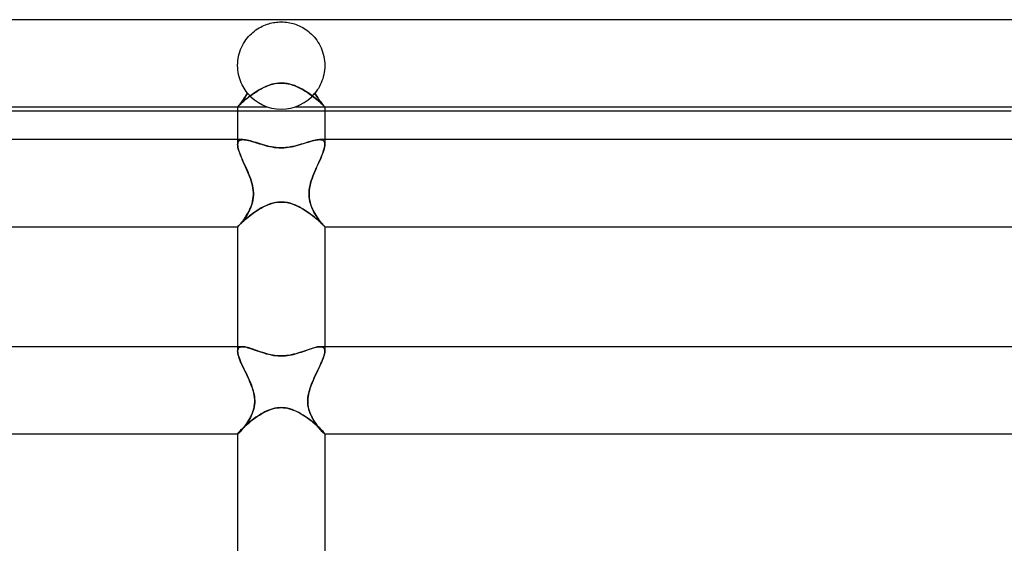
# Model space of a CAD drawing. Header units: millimetres. Extents: x -258 to 258, y -2 to 190.
# Tile 29 of 39: x -12 to 33, y 166 to 190. Entities that reach past the tile are written whole.
import ezdxf

# ---------------------------------------------------------------- set-up
doc = ezdxf.new("R2010")
doc.units = ezdxf.units.MM
doc.layers.add('HIDDEN', color=7, linetype='Continuous')
doc.layers.add('THICK', color=7, linetype='Continuous')

msp = doc.modelspace()

# ---------------------------------------------------------------- linework, layer by layer
at = {"layer": 'HIDDEN'}
for p, q in [((-0.793, 189.736), (-0.719, 189.766)), ((-0.719, 189.766), (-0.646, 189.793)), ((-0.646, 189.793), (-0.573, 189.816)), ((-0.573, 189.816), (-0.501, 189.836)), ((-0.501, 189.836), (-0.43, 189.853)), ((-0.43, 189.853), (-0.359, 189.867)), ((-0.359, 189.867), (-0.29, 189.879)), ((-0.29, 189.879), (-0.22, 189.888)), ((-0.22, 189.888), (-0.148, 189.894)), ((-0.148, 189.894), (-0.074, 189.899)), ((-0.074, 189.899), (0, 189.9)), ((0, 189.9), (0.083, 189.898)), ((0.083, 189.898), (0.165, 189.893)), ((0.165, 189.893), (0.244, 189.885)), ((0.244, 189.885), (0.322, 189.874)), ((0.322, 189.874), (0.399, 189.86)), ((0.399, 189.86), (0.474, 189.843)), ((0.474, 189.843), (0.545, 189.824)), ((0.545, 189.824), (0.614, 189.803)), ((0.614, 189.803), (0.682, 189.78)), ((0.682, 189.78), (0.751, 189.754)), ((0.751, 189.754), (0.821, 189.724)), ((-1.434, 189.294), (-1.368, 189.359)), ((-1.368, 189.359), (-1.3, 189.42)), ((-1.3, 189.42), (-1.23, 189.477)), ((-1.23, 189.477), (-1.159, 189.53)), ((-1.159, 189.53), (-1.087, 189.579)), ((-1.087, 189.579), (-1.014, 189.624)), ((-1.014, 189.624), (-0.941, 189.665)), ((-0.941, 189.665), (-0.867, 189.702)), ((-0.867, 189.702), (-0.793, 189.736)), ((0.821, 189.724), (0.891, 189.69)), ((0.891, 189.69), (0.963, 189.653)), ((0.963, 189.653), (1.035, 189.612)), ((1.035, 189.612), (1.106, 189.566)), ((1.106, 189.566), (1.178, 189.516)), ((1.178, 189.516), (1.249, 189.462)), ((1.249, 189.462), (1.318, 189.404)), ((1.318, 189.404), (1.386, 189.342)), ((1.386, 189.342), (1.451, 189.276)), ((-1.776, 188.819), (-1.727, 188.908)), ((-1.727, 188.908), (-1.675, 188.993)), ((-1.675, 188.993), (-1.619, 189.074)), ((-1.619, 189.074), (-1.56, 189.152)), ((-1.56, 189.152), (-1.498, 189.225)), ((-1.498, 189.225), (-1.434, 189.294)), ((1.451, 189.276), (1.514, 189.207)), ((1.514, 189.207), (1.574, 189.134)), ((1.574, 189.134), (1.632, 189.057)), ((1.632, 189.057), (1.686, 188.976)), ((1.686, 188.976), (1.737, 188.892)), ((1.737, 188.892), (1.784, 188.804)), ((-1.954, 188.324), (-1.929, 188.429)), ((-1.929, 188.429), (-1.898, 188.531)), ((-1.898, 188.531), (-1.862, 188.63)), ((-1.862, 188.63), (-1.821, 188.726)), ((-1.821, 188.726), (-1.776, 188.819)), ((1.784, 188.804), (1.827, 188.713)), ((1.827, 188.713), (1.867, 188.618)), ((1.867, 188.618), (1.901, 188.521)), ((1.901, 188.521), (1.931, 188.421)), ((1.931, 188.421), (1.956, 188.317)), ((-2, 187.933), (-1.999, 187.95)), ((-1.999, 187.967), (-1.998, 187.983)), ((-1.999, 187.95), (-1.999, 187.967)), ((-1.998, 187.983), (-1.997, 188)), ((-1.997, 188), (-1.989, 188.11)), ((-1.989, 188.11), (-1.975, 188.218)), ((-1.975, 188.218), (-1.954, 188.324)), ((1.956, 188.317), (1.975, 188.212)), ((1.975, 188.212), (1.989, 188.107)), ((1.989, 188.107), (1.997, 188)), ((1.997, 188), (1.998, 187.983)), ((1.998, 187.983), (1.999, 187.967)), ((1.999, 187.967), (1.999, 187.95)), ((1.999, 187.95), (2, 187.933)), ((-2, 187.917), (-2, 187.933)), ((-2, 187.9), (-2, 187.917)), ((-1.997, 187.795), (-2, 187.9)), ((-1.989, 187.69), (-1.997, 187.795)), ((-1.975, 187.586), (-1.989, 187.69)), ((-1.956, 187.484), (-1.975, 187.586)), ((1.975, 187.585), (1.956, 187.483)), ((1.989, 187.689), (1.975, 187.585)), ((1.997, 187.794), (1.989, 187.689)), ((2, 187.9), (1.997, 187.794)), ((2, 187.933), (2, 187.917)), ((2, 187.917), (2, 187.9)), ((-1.932, 187.385), (-1.956, 187.484)), ((-1.904, 187.288), (-1.932, 187.385)), ((-1.871, 187.195), (-1.904, 187.288)), ((-1.835, 187.104), (-1.871, 187.195)), ((-1.795, 187.017), (-1.835, 187.104)), ((-0.507, 187.012), (-0.398, 187.044)), ((-0.398, 187.044), (-0.277, 187.071)), ((-0.277, 187.071), (-0.144, 187.089)), ((-0.144, 187.089), (0, 187.096)), ((0, 187.096), (0.109, 187.092)), ((0.109, 187.092), (0.217, 187.081)), ((0.217, 187.081), (0.324, 187.062)), ((0.324, 187.062), (0.429, 187.036)), ((1.834, 187.103), (1.794, 187.016)), ((1.871, 187.194), (1.834, 187.103)), ((1.904, 187.288), (1.871, 187.194)), ((1.932, 187.384), (1.904, 187.288)), ((1.956, 187.483), (1.932, 187.384)), ((-1.751, 186.933), (-1.795, 187.017)), ((-1.704, 186.853), (-1.751, 186.933)), ((-1.654, 186.776), (-1.704, 186.853)), ((-1.603, 186.703), (-1.654, 186.776)), ((-1.548, 186.634), (-1.603, 186.703)), ((-1.592, 186.555), (-1.548, 186.634)), ((-1.548, 186.634), (-1.59, 186.56)), ((-1.354, 186.555), (-1.279, 186.608)), ((-1.279, 186.608), (-1.201, 186.661)), ((-1.201, 186.661), (-1.122, 186.713)), ((-1.122, 186.713), (-1.039, 186.763)), ((-1.039, 186.763), (-0.955, 186.812)), ((-0.955, 186.812), (-0.87, 186.858)), ((-0.87, 186.858), (-0.782, 186.902)), ((-0.782, 186.902), (-0.693, 186.942)), ((-0.693, 186.942), (-0.603, 186.978)), ((-0.603, 186.978), (-0.507, 187.012)), ((0.429, 187.036), (0.532, 187.004)), ((0.532, 187.004), (0.633, 186.967)), ((0.633, 186.967), (0.732, 186.925)), ((0.732, 186.925), (0.828, 186.879)), ((0.828, 186.879), (0.922, 186.83)), ((0.922, 186.83), (1.012, 186.779)), ((1.012, 186.779), (1.1, 186.727)), ((1.1, 186.727), (1.185, 186.672)), ((1.185, 186.672), (1.267, 186.617)), ((1.267, 186.617), (1.346, 186.561)), ((1.602, 186.703), (1.548, 186.634)), ((1.592, 186.555), (1.548, 186.634)), ((1.548, 186.634), (1.59, 186.56)), ((1.654, 186.776), (1.602, 186.703)), ((1.703, 186.852), (1.654, 186.776)), ((1.75, 186.932), (1.703, 186.852)), ((1.794, 187.016), (1.75, 186.932)), ((-1.868, 186.152), (-1.9, 186.113)), ((-1.886, 186.13), (-1.85, 186.175)), ((-1.834, 186.196), (-1.868, 186.152)), ((-1.867, 186.132), (-1.827, 186.169)), ((-1.85, 186.175), (-1.811, 186.226)), ((-1.796, 186.246), (-1.834, 186.196)), ((-1.827, 186.169), (-1.783, 186.21)), ((-1.811, 186.226), (-1.77, 186.282)), ((-1.757, 186.3), (-1.796, 186.246)), ((-1.783, 186.21), (-1.733, 186.253)), ((-1.77, 186.282), (-1.727, 186.343)), ((-1.716, 186.358), (-1.757, 186.3)), ((-1.733, 186.253), (-1.679, 186.3)), ((-1.727, 186.343), (-1.682, 186.41)), ((-1.674, 186.421), (-1.716, 186.358)), ((-1.682, 186.41), (-1.637, 186.48)), ((-1.679, 186.3), (-1.622, 186.348)), ((-1.632, 186.488), (-1.674, 186.421)), ((-1.637, 186.48), (-1.592, 186.555)), ((-1.59, 186.56), (-1.632, 186.488)), ((-1.622, 186.348), (-1.56, 186.398)), ((-1.56, 186.398), (-1.495, 186.45)), ((-1.495, 186.45), (-1.426, 186.502)), ((-1.426, 186.502), (-1.354, 186.555)), ((1.346, 186.561), (1.423, 186.504)), ((1.423, 186.504), (1.496, 186.448)), ((1.496, 186.448), (1.566, 186.393)), ((1.566, 186.393), (1.632, 186.34)), ((1.59, 186.56), (1.632, 186.488)), ((1.637, 186.48), (1.592, 186.555)), ((1.632, 186.488), (1.674, 186.421)), ((1.632, 186.34), (1.693, 186.288)), ((1.682, 186.41), (1.637, 186.48)), ((1.674, 186.421), (1.716, 186.358)), ((1.727, 186.343), (1.682, 186.41)), ((1.693, 186.288), (1.749, 186.239)), ((1.716, 186.358), (1.757, 186.3)), ((1.77, 186.282), (1.727, 186.343)), ((1.749, 186.239), (1.801, 186.194)), ((1.757, 186.3), (1.796, 186.246)), ((1.811, 186.226), (1.77, 186.282)), ((1.796, 186.246), (1.834, 186.196)), ((1.801, 186.194), (1.847, 186.152)), ((1.85, 186.175), (1.811, 186.226)), ((1.834, 186.196), (1.868, 186.152)), ((1.847, 186.152), (1.887, 186.114)), ((1.886, 186.13), (1.85, 186.175)), ((1.868, 186.152), (1.9, 186.113)), ((-2, 186), (-1.995, 186.004)), ((-1.996, 186.004), (-2, 186)), ((-2, 186), (-1.997, 186.003)), ((-2, 186), (-2, 186)), ((-2, 186), (-2, 186)), ((-2, 186), (-2, 186)), ((-2, 186), (-2, 186)), ((-2, 186), (-2, 186)), ((-2, 186), (-2, 186)), ((-2, 186), (-2, 186)), ((-2, 186), (-2, 186)), ((-2, 186), (-2, 186)), ((-2, 186), (-2, 186)), ((-2, 186), (-2, 186)), ((-2, 186), (-2, 186)), ((-2, 186), (-0.625, 186)), ((0, 185.8), (-2, 185.8)), ((-1.997, 186.003), (-1.989, 186.012)), ((-1.987, 186.013), (-1.996, 186.004)), ((-1.995, 186.004), (-1.985, 186.015)), ((-1.989, 186.012), (-1.976, 186.026)), ((-1.972, 186.029), (-1.987, 186.013)), ((-1.985, 186.015), (-1.968, 186.034)), ((-1.976, 186.026), (-1.957, 186.046)), ((-1.952, 186.051), (-1.972, 186.029)), ((-1.968, 186.034), (-1.945, 186.059)), ((-1.957, 186.046), (-1.932, 186.07)), ((-1.928, 186.079), (-1.952, 186.051)), ((-1.945, 186.059), (-1.918, 186.092)), ((-1.932, 186.07), (-1.902, 186.099)), ((-1.9, 186.113), (-1.928, 186.079)), ((-1.918, 186.092), (-1.886, 186.13)), ((-1.902, 186.099), (-1.867, 186.132)), ((2, 185.8), (0, 185.8)), ((0.625, 186), (2, 186)), ((1.918, 186.092), (1.886, 186.13)), ((1.887, 186.114), (1.922, 186.081)), ((1.9, 186.113), (1.928, 186.079)), ((1.945, 186.059), (1.918, 186.092)), ((1.922, 186.081), (1.95, 186.053)), ((1.928, 186.079), (1.952, 186.051)), ((1.968, 186.034), (1.945, 186.059)), ((1.95, 186.053), (1.972, 186.03)), ((1.952, 186.051), (1.972, 186.029)), ((1.985, 186.015), (1.968, 186.034)), ((1.972, 186.03), (1.988, 186.014)), ((1.972, 186.029), (1.987, 186.013)), ((1.995, 186.004), (1.985, 186.015)), ((1.987, 186.013), (1.996, 186.004)), ((1.988, 186.014), (1.997, 186.004)), ((2, 186), (1.995, 186.004)), ((1.996, 186.004), (2, 186)), ((1.997, 186.004), (2, 186)), ((2, 186), (2, 186)), ((2, 186), (2, 186)), ((2, 186), (2, 186)), ((2, 186), (2, 186)), ((2, 186), (2, 186)), ((2, 186), (2, 186)), ((2, 186), (2, 186)), ((2, 186), (2, 186)), ((2, 186), (2, 186)), ((2, 186), (2, 186)), ((2, 186), (2, 186)), ((2, 186), (2, 186)), ((-2, 184.5), (-2, 184.275)), ((-2, 184.275), (-1.996, 184.329)), ((-1.996, 184.329), (-2, 184.275)), ((-1.996, 184.329), (-1.985, 184.376)), ((-1.985, 184.376), (-1.996, 184.329)), ((-1.985, 184.376), (-1.965, 184.415)), ((-1.966, 184.415), (-1.985, 184.376)), ((-1.939, 184.446), (-1.966, 184.415)), ((-1.965, 184.415), (-1.938, 184.447)), ((-1.904, 184.471), (-1.939, 184.446)), ((-1.938, 184.447), (-1.903, 184.471)), ((-1.862, 184.487), (-1.904, 184.471)), ((-1.903, 184.471), (-1.862, 184.487)), ((-1.862, 184.487), (-1.813, 184.497)), ((-1.814, 184.497), (-1.862, 184.487)), ((-1.758, 184.5), (-1.814, 184.497)), ((-1.813, 184.497), (-1.758, 184.5)), ((-1.7, 184.497), (-1.758, 184.5)), ((-1.636, 184.489), (-1.7, 184.497)), ((-1.566, 184.477), (-1.636, 184.489)), ((-1.492, 184.46), (-1.566, 184.477)), ((-1.414, 184.439), (-1.492, 184.46)), ((-1.332, 184.415), (-1.414, 184.439)), ((-1.245, 184.389), (-1.332, 184.415)), ((-1.155, 184.361), (-1.245, 184.389)), ((-1.062, 184.332), (-1.155, 184.361)), ((-0.966, 184.301), (-1.062, 184.332)), ((1.093, 184.341), (1.003, 184.313)), ((1.181, 184.369), (1.093, 184.341)), ((1.266, 184.396), (1.181, 184.369)), ((1.349, 184.421), (1.266, 184.396)), ((1.427, 184.443), (1.349, 184.421)), ((1.502, 184.462), (1.427, 184.443)), ((1.573, 184.478), (1.502, 184.462)), ((1.639, 184.49), (1.573, 184.478)), ((1.701, 184.497), (1.639, 184.49)), ((1.758, 184.5), (1.701, 184.497)), ((1.813, 184.497), (1.758, 184.5)), ((1.758, 184.5), (1.814, 184.497)), ((1.862, 184.487), (1.813, 184.497)), ((1.814, 184.497), (1.862, 184.487)), ((1.903, 184.471), (1.862, 184.487)), ((1.862, 184.487), (1.904, 184.471)), ((1.938, 184.447), (1.903, 184.471)), ((1.904, 184.471), (1.939, 184.446)), ((1.965, 184.415), (1.938, 184.447)), ((1.939, 184.446), (1.966, 184.415)), ((1.985, 184.376), (1.965, 184.415)), ((1.966, 184.415), (1.985, 184.376)), ((1.996, 184.329), (1.985, 184.376)), ((1.985, 184.376), (1.996, 184.329)), ((2, 184.275), (1.996, 184.329)), ((1.996, 184.329), (2, 184.275)), ((2, 184.5), (2, 184.275)), ((-1.997, 184.215), (-2, 184.275)), ((-2, 184.275), (-1.997, 184.219)), ((-1.997, 184.219), (-1.988, 184.157)), ((-1.986, 184.149), (-1.997, 184.215)), ((-1.988, 184.157), (-1.973, 184.091)), ((-1.97, 184.077), (-1.986, 184.149)), ((-1.973, 184.091), (-1.954, 184.02)), ((-1.947, 184), (-1.97, 184.077)), ((-1.954, 184.02), (-1.929, 183.945)), ((-1.92, 183.918), (-1.947, 184)), ((-1.929, 183.945), (-1.901, 183.866)), ((-1.888, 183.832), (-1.92, 183.918)), ((-0.867, 184.271), (-0.966, 184.301)), ((-0.766, 184.242), (-0.867, 184.271)), ((-0.662, 184.214), (-0.766, 184.242)), ((-0.556, 184.189), (-0.662, 184.214)), ((-0.449, 184.167), (-0.556, 184.189)), ((-0.339, 184.149), (-0.449, 184.167)), ((-0.228, 184.135), (-0.339, 184.149)), ((-0.115, 184.126), (-0.228, 184.135)), ((0, 184.123), (-0.115, 184.126)), ((0.107, 184.126), (0, 184.123)), ((0.214, 184.133), (0.107, 184.126)), ((0.319, 184.146), (0.214, 184.133)), ((0.423, 184.162), (0.319, 184.146)), ((0.524, 184.182), (0.423, 184.162)), ((0.623, 184.205), (0.524, 184.182)), ((0.721, 184.23), (0.623, 184.205)), ((0.816, 184.256), (0.721, 184.23)), ((0.911, 184.284), (0.816, 184.256)), ((1.003, 184.313), (0.911, 184.284)), ((1.888, 183.832), (1.92, 183.918)), ((1.929, 183.945), (1.901, 183.866)), ((1.92, 183.918), (1.947, 184)), ((1.954, 184.02), (1.929, 183.945)), ((1.947, 184), (1.97, 184.077)), ((1.973, 184.091), (1.954, 184.02)), ((1.97, 184.077), (1.986, 184.149)), ((1.988, 184.157), (1.973, 184.091)), ((1.986, 184.149), (1.997, 184.215)), ((1.997, 184.219), (1.988, 184.157)), ((1.997, 184.215), (2, 184.275)), ((2, 184.275), (1.997, 184.219)), ((-1.901, 183.866), (-1.869, 183.783)), ((-1.852, 183.742), (-1.888, 183.832)), ((-1.869, 183.783), (-1.833, 183.698)), ((-1.812, 183.649), (-1.852, 183.742)), ((-1.833, 183.698), (-1.795, 183.609)), ((-1.77, 183.552), (-1.812, 183.649)), ((-1.795, 183.609), (-1.755, 183.518)), ((-1.726, 183.452), (-1.77, 183.552)), ((-1.755, 183.518), (-1.713, 183.424)), ((-1.68, 183.351), (-1.726, 183.452)), ((1.68, 183.351), (1.726, 183.452)), ((1.755, 183.518), (1.713, 183.424)), ((1.726, 183.452), (1.77, 183.552)), ((1.795, 183.609), (1.755, 183.518)), ((1.77, 183.552), (1.812, 183.649)), ((1.833, 183.698), (1.795, 183.609)), ((1.812, 183.649), (1.852, 183.742)), ((1.869, 183.783), (1.833, 183.698)), ((1.852, 183.742), (1.888, 183.832)), ((1.901, 183.866), (1.869, 183.783)), ((-1.713, 183.424), (-1.67, 183.328)), ((-1.633, 183.248), (-1.68, 183.351)), ((-1.67, 183.328), (-1.626, 183.231)), ((-1.587, 183.143), (-1.633, 183.248)), ((-1.626, 183.231), (-1.582, 183.131)), ((-1.542, 183.038), (-1.587, 183.143)), ((-1.582, 183.131), (-1.538, 183.03)), ((-1.498, 182.933), (-1.542, 183.038)), ((-1.538, 183.03), (-1.496, 182.928)), ((1.538, 183.03), (1.496, 182.928)), ((1.498, 182.933), (1.542, 183.038)), ((1.582, 183.131), (1.538, 183.03)), ((1.542, 183.038), (1.587, 183.143)), ((1.626, 183.231), (1.582, 183.131)), ((1.587, 183.143), (1.633, 183.248)), ((1.67, 183.328), (1.626, 183.231)), ((1.633, 183.248), (1.68, 183.351)), ((1.713, 183.424), (1.67, 183.328)), ((-1.456, 182.827), (-1.498, 182.933)), ((-1.496, 182.928), (-1.455, 182.823)), ((-1.417, 182.72), (-1.456, 182.827)), ((-1.455, 182.823), (-1.416, 182.717)), ((-1.381, 182.611), (-1.417, 182.72)), ((-1.416, 182.717), (-1.38, 182.609)), ((-1.349, 182.5), (-1.381, 182.611)), ((-1.38, 182.609), (-1.349, 182.5)), ((1.349, 182.5), (1.381, 182.611)), ((1.38, 182.609), (1.349, 182.5)), ((1.416, 182.717), (1.38, 182.609)), ((1.381, 182.611), (1.417, 182.72)), ((1.455, 182.823), (1.416, 182.717)), ((1.417, 182.72), (1.456, 182.827)), ((1.496, 182.928), (1.455, 182.823)), ((1.456, 182.827), (1.498, 182.933)), ((-1.323, 182.395), (-1.349, 182.5)), ((-1.349, 182.5), (-1.322, 182.389)), ((-1.302, 182.289), (-1.323, 182.395)), ((-1.322, 182.389), (-1.3, 182.278)), ((-1.288, 182.183), (-1.302, 182.289)), ((-1.3, 182.278), (-1.286, 182.167)), ((-1.279, 182.077), (-1.288, 182.183)), ((-1.286, 182.167), (-1.279, 182.057)), ((-1.278, 181.972), (-1.279, 182.077)), ((1.278, 181.972), (1.279, 182.077)), ((1.279, 182.077), (1.288, 182.183)), ((1.286, 182.167), (1.279, 182.057)), ((1.3, 182.278), (1.286, 182.167)), ((1.288, 182.183), (1.302, 182.289)), ((1.322, 182.389), (1.3, 182.278)), ((1.302, 182.289), (1.323, 182.395)), ((1.349, 182.5), (1.322, 182.389)), ((1.323, 182.395), (1.349, 182.5)), ((-1.323, 181.635), (-1.35, 181.538)), ((-1.339, 181.572), (-1.315, 181.668)), ((-1.301, 181.736), (-1.323, 181.635)), ((-1.315, 181.668), (-1.296, 181.766)), ((-1.287, 181.84), (-1.301, 181.736)), ((-1.296, 181.766), (-1.284, 181.868)), ((-1.279, 181.947), (-1.287, 181.84)), ((-1.284, 181.868), (-1.278, 181.972)), ((-1.279, 182.057), (-1.279, 181.947)), ((-0.282, 181.609), (-0.147, 181.628)), ((-0.147, 181.628), (0, 181.636)), ((0, 181.636), (0.139, 181.629)), ((0.139, 181.629), (0.269, 181.611)), ((1.284, 181.868), (1.278, 181.972)), ((1.279, 182.057), (1.279, 181.947)), ((1.279, 181.947), (1.287, 181.84)), ((1.296, 181.766), (1.284, 181.868)), ((1.287, 181.84), (1.301, 181.736)), ((1.315, 181.668), (1.296, 181.766)), ((1.301, 181.736), (1.323, 181.635)), ((1.339, 181.572), (1.315, 181.668)), ((1.323, 181.635), (1.35, 181.538)), ((-1.496, 181.188), (-1.539, 181.109)), ((-1.517, 181.148), (-1.477, 181.225)), ((-1.455, 181.27), (-1.496, 181.188)), ((-1.477, 181.225), (-1.438, 181.306)), ((-1.417, 181.355), (-1.455, 181.27)), ((-1.438, 181.306), (-1.402, 181.391)), ((-1.381, 181.444), (-1.417, 181.355)), ((-1.402, 181.391), (-1.369, 181.48)), ((-1.35, 181.538), (-1.381, 181.444)), ((-1.369, 181.48), (-1.339, 181.572)), ((-1.282, 181.13), (-1.195, 181.191)), ((-1.195, 181.191), (-1.105, 181.251)), ((-1.105, 181.251), (-1.013, 181.308)), ((-1.013, 181.308), (-0.918, 181.363)), ((-0.918, 181.363), (-0.821, 181.415)), ((-0.821, 181.415), (-0.722, 181.463)), ((-0.722, 181.463), (-0.621, 181.507)), ((-0.621, 181.507), (-0.519, 181.545)), ((-0.519, 181.545), (-0.406, 181.579)), ((-0.406, 181.579), (-0.282, 181.609)), ((0.269, 181.611), (0.39, 181.584)), ((0.39, 181.584), (0.501, 181.551)), ((0.501, 181.551), (0.607, 181.512)), ((0.607, 181.512), (0.712, 181.468)), ((0.712, 181.468), (0.814, 181.419)), ((0.814, 181.419), (0.913, 181.366)), ((0.913, 181.366), (1.011, 181.31)), ((1.011, 181.31), (1.105, 181.251)), ((1.105, 181.251), (1.196, 181.191)), ((1.196, 181.191), (1.284, 181.129)), ((1.369, 181.48), (1.339, 181.572)), ((1.35, 181.538), (1.381, 181.444)), ((1.402, 181.391), (1.369, 181.48)), ((1.381, 181.444), (1.417, 181.355)), ((1.438, 181.306), (1.402, 181.391)), ((1.417, 181.355), (1.455, 181.27)), ((1.477, 181.225), (1.438, 181.306)), ((1.455, 181.27), (1.496, 181.188)), ((1.517, 181.148), (1.477, 181.225)), ((1.496, 181.188), (1.539, 181.109)), ((-1.805, 180.717), (-1.844, 180.668)), ((-1.829, 180.68), (-1.778, 180.727)), ((-1.813, 180.706), (-1.773, 180.757)), ((-1.763, 180.771), (-1.805, 180.717)), ((-1.778, 180.727), (-1.722, 180.778)), ((-1.773, 180.757), (-1.732, 180.813)), ((-1.719, 180.831), (-1.763, 180.771)), ((-1.732, 180.813), (-1.689, 180.873)), ((-1.722, 180.778), (-1.66, 180.833)), ((-1.674, 180.894), (-1.719, 180.831)), ((-1.689, 180.873), (-1.645, 180.936)), ((-1.628, 180.962), (-1.674, 180.894)), ((-1.66, 180.833), (-1.593, 180.889)), ((-1.645, 180.936), (-1.602, 181.004)), ((-1.583, 181.034), (-1.628, 180.962)), ((-1.602, 181.004), (-1.559, 181.074)), ((-1.593, 180.889), (-1.522, 180.948)), ((-1.539, 181.109), (-1.583, 181.034)), ((-1.559, 181.074), (-1.517, 181.148)), ((-1.522, 180.948), (-1.446, 181.008)), ((-1.446, 181.008), (-1.366, 181.069)), ((-1.366, 181.069), (-1.282, 181.13)), ((1.284, 181.129), (1.368, 181.068)), ((1.368, 181.068), (1.448, 181.006)), ((1.448, 181.006), (1.524, 180.946)), ((1.559, 181.074), (1.517, 181.148)), ((1.524, 180.946), (1.596, 180.887)), ((1.539, 181.109), (1.583, 181.034)), ((1.602, 181.004), (1.559, 181.074)), ((1.583, 181.034), (1.628, 180.962)), ((1.596, 180.887), (1.663, 180.83)), ((1.645, 180.936), (1.602, 181.004)), ((1.628, 180.962), (1.674, 180.894)), ((1.689, 180.873), (1.645, 180.936)), ((1.663, 180.83), (1.724, 180.776)), ((1.674, 180.894), (1.719, 180.831)), ((1.732, 180.813), (1.689, 180.873)), ((1.719, 180.831), (1.763, 180.771)), ((1.724, 180.776), (1.78, 180.725)), ((1.773, 180.757), (1.732, 180.813)), ((1.763, 180.771), (1.805, 180.717)), ((1.813, 180.706), (1.773, 180.757)), ((1.78, 180.725), (1.831, 180.678)), ((1.805, 180.717), (1.844, 180.668)), ((-2, 180.5), (-1.997, 180.506)), ((-2, 180.5), (-1.994, 180.504)), ((-1.994, 180.504), (-2, 180.5)), ((-2, 180.5), (-2, 180.5)), ((-2, 180.5), (-2, 180.5)), ((-2, 180.5), (-2, 180.5)), ((-2, 180.5), (-2, 180.5)), ((-2, 180.5), (-2, 180.5)), ((-2, 180.5), (-2, 180.5)), ((-2, 180.5), (-2, 180.5)), ((-2, 180.5), (-2, 180.5)), ((-2, 180.5), (-2, 180.5)), ((-2, 180.5), (-2, 180.5)), ((-2, 180.5), (-2, 180.5)), ((-2, 180.5), (-2, 180.5)), ((-1.997, 180.506), (-1.986, 180.52)), ((-1.982, 180.515), (-1.994, 180.504)), ((-1.994, 180.504), (-1.982, 180.514)), ((-1.986, 180.52), (-1.968, 180.54)), ((-1.964, 180.532), (-1.982, 180.515)), ((-1.982, 180.514), (-1.965, 180.531)), ((-1.968, 180.54), (-1.944, 180.566)), ((-1.965, 180.531), (-1.943, 180.554)), ((-1.94, 180.557), (-1.964, 180.532)), ((-1.944, 180.566), (-1.912, 180.599)), ((-1.943, 180.554), (-1.916, 180.584)), ((-1.912, 180.588), (-1.94, 180.557)), ((-1.916, 180.584), (-1.885, 180.619)), ((-1.912, 180.599), (-1.873, 180.637)), ((-1.88, 180.625), (-1.912, 180.588)), ((-1.885, 180.619), (-1.851, 180.66)), ((-1.844, 180.668), (-1.88, 180.625)), ((-1.873, 180.637), (-1.829, 180.68)), ((-1.851, 180.66), (-1.813, 180.706)), ((1.851, 180.66), (1.813, 180.706)), ((1.831, 180.678), (1.875, 180.635)), ((1.844, 180.668), (1.88, 180.625)), ((1.885, 180.619), (1.851, 180.66)), ((1.875, 180.635), (1.913, 180.598)), ((1.88, 180.625), (1.912, 180.588)), ((1.916, 180.584), (1.885, 180.619)), ((1.912, 180.588), (1.94, 180.557)), ((1.913, 180.598), (1.945, 180.565)), ((1.943, 180.554), (1.916, 180.584)), ((1.94, 180.557), (1.964, 180.532)), ((1.965, 180.531), (1.943, 180.554)), ((1.945, 180.565), (1.969, 180.539)), ((1.964, 180.532), (1.982, 180.515)), ((1.982, 180.514), (1.965, 180.531)), ((1.969, 180.539), (1.986, 180.519)), ((1.982, 180.515), (1.994, 180.504)), ((1.994, 180.504), (1.982, 180.514)), ((1.986, 180.519), (1.997, 180.506)), ((2, 180.5), (1.994, 180.504)), ((1.994, 180.504), (2, 180.5)), ((1.997, 180.506), (2, 180.5)), ((2, 180.5), (2, 180.5)), ((2, 180.5), (2, 180.5)), ((2, 180.5), (2, 180.5)), ((2, 180.5), (2, 180.5)), ((2, 180.5), (2, 180.5)), ((2, 180.5), (2, 180.5)), ((2, 180.5), (2, 180.5)), ((2, 180.5), (2, 180.5)), ((2, 180.5), (2, 180.5)), ((2, 180.5), (2, 180.5)), ((2, 180.5), (2, 180.5)), ((2, 180.5), (2, 180.5)), ((-2, 175), (-2, 174.797)), ((-1.995, 174.853), (-2, 174.797)), ((-2, 174.797), (-1.996, 174.851)), ((-1.996, 174.851), (-1.983, 174.897)), ((-1.982, 174.9), (-1.995, 174.853)), ((-1.983, 174.897), (-1.961, 174.935)), ((-1.959, 174.937), (-1.982, 174.9)), ((-1.961, 174.935), (-1.93, 174.964)), ((-1.927, 174.966), (-1.959, 174.937)), ((-1.93, 174.964), (-1.89, 174.984)), ((-1.887, 174.985), (-1.927, 174.966)), ((-1.89, 174.984), (-1.841, 174.996)), ((-1.839, 174.997), (-1.887, 174.985)), ((-1.841, 174.996), (-1.785, 175)), ((-1.784, 175), (-1.839, 174.997)), ((-1.731, 174.997), (-1.784, 175)), ((-1.674, 174.99), (-1.731, 174.997)), ((-1.612, 174.978), (-1.674, 174.99)), ((-1.546, 174.963), (-1.612, 174.978)), ((-1.477, 174.944), (-1.546, 174.963)), ((-1.405, 174.922), (-1.477, 174.944)), ((-1.331, 174.898), (-1.405, 174.922)), ((-1.253, 174.871), (-1.331, 174.898)), ((-1.174, 174.844), (-1.253, 174.871)), ((-1.092, 174.816), (-1.174, 174.844)), ((1.191, 174.85), (1.098, 174.817)), ((1.281, 174.881), (1.191, 174.85)), ((1.367, 174.91), (1.281, 174.881)), ((1.449, 174.935), (1.367, 174.91)), ((1.526, 174.957), (1.449, 174.935)), ((1.599, 174.975), (1.526, 174.957)), ((1.666, 174.989), (1.599, 174.975)), ((1.728, 174.997), (1.666, 174.989)), ((1.785, 175), (1.728, 174.997)), ((1.784, 175), (1.839, 174.997)), ((1.841, 174.996), (1.785, 175)), ((1.839, 174.997), (1.887, 174.985)), ((1.89, 174.984), (1.841, 174.996)), ((1.887, 174.985), (1.927, 174.966)), ((1.93, 174.964), (1.89, 174.984)), ((1.927, 174.966), (1.959, 174.937)), ((1.961, 174.935), (1.93, 174.964)), ((1.959, 174.937), (1.982, 174.9)), ((1.983, 174.897), (1.961, 174.935)), ((1.982, 174.9), (1.995, 174.853)), ((1.996, 174.851), (1.983, 174.897)), ((1.995, 174.853), (2, 174.797)), ((2, 174.797), (1.996, 174.851)), ((2, 175), (2, 174.797)), ((-1.997, 174.742), (-2, 174.797)), ((-2, 174.797), (-1.997, 174.741)), ((-1.987, 174.681), (-1.997, 174.742)), ((-1.997, 174.741), (-1.986, 174.678)), ((-1.971, 174.616), (-1.987, 174.681)), ((-1.986, 174.678), (-1.97, 174.609)), ((-1.951, 174.546), (-1.971, 174.616)), ((-1.97, 174.609), (-1.947, 174.534)), ((-1.925, 174.471), (-1.951, 174.546)), ((-1.947, 174.534), (-1.919, 174.455)), ((-1.895, 174.393), (-1.925, 174.471)), ((-1.919, 174.455), (-1.886, 174.37)), ((-1.862, 174.312), (-1.895, 174.393)), ((-1.009, 174.787), (-1.092, 174.816)), ((-0.924, 174.758), (-1.009, 174.787)), ((-0.837, 174.729), (-0.924, 174.758)), ((-0.749, 174.702), (-0.837, 174.729)), ((-0.659, 174.675), (-0.749, 174.702)), ((-0.568, 174.651), (-0.659, 174.675)), ((-0.476, 174.63), (-0.568, 174.651)), ((-0.383, 174.611), (-0.476, 174.63)), ((-0.289, 174.596), (-0.383, 174.611)), ((-0.194, 174.585), (-0.289, 174.596)), ((-0.097, 174.578), (-0.194, 174.585)), ((0, 174.576), (-0.097, 174.578)), ((0.074, 174.577), (0, 174.576)), ((0.157, 174.582), (0.074, 174.577)), ((0.248, 174.591), (0.157, 174.582)), ((0.348, 174.605), (0.248, 174.591)), ((0.456, 174.626), (0.348, 174.605)), ((0.571, 174.652), (0.456, 174.626)), ((0.684, 174.682), (0.571, 174.652)), ((0.793, 174.715), (0.684, 174.682)), ((0.899, 174.749), (0.793, 174.715)), ((1, 174.784), (0.899, 174.749)), ((1.098, 174.817), (1, 174.784)), ((1.862, 174.312), (1.895, 174.393)), ((1.919, 174.455), (1.886, 174.37)), ((1.895, 174.393), (1.925, 174.471)), ((1.947, 174.534), (1.919, 174.455)), ((1.925, 174.471), (1.951, 174.546)), ((1.97, 174.609), (1.947, 174.534)), ((1.951, 174.546), (1.971, 174.616)), ((1.986, 174.678), (1.97, 174.609)), ((1.971, 174.616), (1.987, 174.681)), ((1.997, 174.741), (1.986, 174.678)), ((1.987, 174.681), (1.997, 174.742)), ((1.997, 174.742), (2, 174.797)), ((2, 174.797), (1.997, 174.741)), ((-1.886, 174.37), (-1.848, 174.282)), ((-1.825, 174.228), (-1.862, 174.312)), ((-1.848, 174.282), (-1.807, 174.189)), ((-1.785, 174.141), (-1.825, 174.228)), ((-1.807, 174.189), (-1.763, 174.092)), ((-1.743, 174.051), (-1.785, 174.141)), ((-1.763, 174.092), (-1.715, 173.993)), ((-1.699, 173.959), (-1.743, 174.051)), ((-1.715, 173.993), (-1.666, 173.89)), ((-1.654, 173.866), (-1.699, 173.959)), ((1.654, 173.866), (1.699, 173.959)), ((1.715, 173.993), (1.666, 173.89)), ((1.699, 173.959), (1.743, 174.051)), ((1.763, 174.092), (1.715, 173.993)), ((1.743, 174.051), (1.785, 174.141)), ((1.807, 174.189), (1.763, 174.092)), ((1.785, 174.141), (1.825, 174.228)), ((1.848, 174.282), (1.807, 174.189)), ((1.825, 174.228), (1.862, 174.312)), ((1.886, 174.37), (1.848, 174.282)), ((-1.666, 173.89), (-1.616, 173.785)), ((-1.609, 173.771), (-1.654, 173.866)), ((-1.616, 173.785), (-1.564, 173.677)), ((-1.563, 173.675), (-1.609, 173.771)), ((-1.564, 173.677), (-1.513, 173.568)), ((-1.519, 173.579), (-1.563, 173.675)), ((-1.475, 173.483), (-1.519, 173.579)), ((-1.513, 173.568), (-1.463, 173.456)), ((1.513, 173.568), (1.463, 173.456)), ((1.475, 173.483), (1.519, 173.579)), ((1.564, 173.677), (1.513, 173.568)), ((1.519, 173.579), (1.563, 173.675)), ((1.563, 173.675), (1.609, 173.771)), ((1.616, 173.785), (1.564, 173.677)), ((1.609, 173.771), (1.654, 173.866)), ((1.666, 173.89), (1.616, 173.785)), ((-1.433, 173.387), (-1.475, 173.483)), ((-1.463, 173.456), (-1.415, 173.344)), ((-1.394, 173.29), (-1.433, 173.387)), ((-1.415, 173.344), (-1.37, 173.23)), ((-1.357, 173.195), (-1.394, 173.29)), ((-1.37, 173.23), (-1.329, 173.115)), ((-1.323, 173.098), (-1.357, 173.195)), ((-1.329, 173.115), (-1.293, 173)), ((-1.293, 173), (-1.323, 173.098)), ((1.329, 173.115), (1.293, 173)), ((1.293, 173), (1.323, 173.098)), ((1.323, 173.098), (1.357, 173.195)), ((1.37, 173.23), (1.329, 173.115)), ((1.357, 173.195), (1.394, 173.29)), ((1.415, 173.344), (1.37, 173.23)), ((1.394, 173.29), (1.433, 173.387)), ((1.463, 173.456), (1.415, 173.344)), ((1.433, 173.387), (1.475, 173.483)), ((-1.264, 172.89), (-1.293, 173)), ((-1.293, 173), (-1.268, 172.907)), ((-1.268, 172.907), (-1.248, 172.814)), ((-1.241, 172.779), (-1.264, 172.89)), ((-1.248, 172.814), (-1.232, 172.72)), ((-1.225, 172.668), (-1.241, 172.779)), ((-1.232, 172.72), (-1.221, 172.624)), ((-1.217, 172.559), (-1.225, 172.668)), ((-1.221, 172.624), (-1.217, 172.529)), ((1.217, 172.544), (1.224, 172.657)), ((1.221, 172.624), (1.217, 172.529)), ((1.232, 172.72), (1.221, 172.624)), ((1.224, 172.657), (1.24, 172.771)), ((1.248, 172.814), (1.232, 172.72)), ((1.24, 172.771), (1.263, 172.886)), ((1.268, 172.907), (1.248, 172.814)), ((1.263, 172.886), (1.293, 173)), ((1.293, 173), (1.268, 172.907)), ((-1.289, 172.053), (-1.262, 172.146)), ((-1.259, 172.158), (-1.283, 172.071)), ((-1.262, 172.146), (-1.24, 172.244)), ((-1.24, 172.248), (-1.259, 172.158)), ((-1.24, 172.244), (-1.225, 172.346)), ((-1.226, 172.341), (-1.24, 172.248)), ((-1.218, 172.434), (-1.226, 172.341)), ((-1.225, 172.346), (-1.217, 172.451)), ((-1.217, 172.529), (-1.218, 172.434)), ((-1.217, 172.451), (-1.217, 172.559)), ((-0.497, 172.118), (-0.395, 172.151)), ((-0.395, 172.151), (-0.295, 172.176)), ((-0.295, 172.176), (-0.196, 172.194)), ((-0.196, 172.194), (-0.098, 172.204)), ((-0.098, 172.204), (0, 172.208)), ((0, 172.208), (0.097, 172.204)), ((0.097, 172.204), (0.193, 172.194)), ((0.193, 172.194), (0.289, 172.177)), ((0.289, 172.177), (0.383, 172.154)), ((0.383, 172.154), (0.477, 172.125)), ((1.218, 172.432), (1.217, 172.544)), ((1.217, 172.529), (1.218, 172.434)), ((1.218, 172.434), (1.226, 172.341)), ((1.228, 172.324), (1.218, 172.432)), ((1.226, 172.341), (1.24, 172.248)), ((1.245, 172.22), (1.228, 172.324)), ((1.24, 172.248), (1.259, 172.158)), ((1.269, 172.12), (1.245, 172.22)), ((1.259, 172.158), (1.283, 172.071)), ((-1.484, 171.631), (-1.439, 171.709)), ((-1.417, 171.75), (-1.457, 171.678)), ((-1.439, 171.709), (-1.397, 171.791)), ((-1.38, 171.826), (-1.417, 171.75)), ((-1.397, 171.791), (-1.357, 171.875)), ((-1.344, 171.904), (-1.38, 171.826)), ((-1.357, 171.875), (-1.321, 171.962)), ((-1.312, 171.986), (-1.344, 171.904)), ((-1.321, 171.962), (-1.289, 172.053)), ((-1.283, 172.071), (-1.312, 171.986)), ((-1.278, 171.677), (-1.189, 171.743)), ((-1.189, 171.743), (-1.096, 171.806)), ((-1.096, 171.806), (-1.001, 171.868)), ((-1.001, 171.868), (-0.904, 171.927)), ((-0.904, 171.927), (-0.804, 171.982)), ((-0.804, 171.982), (-0.703, 172.033)), ((-0.703, 172.033), (-0.6, 172.079)), ((-0.6, 172.079), (-0.497, 172.118)), ((0.477, 172.125), (0.569, 172.091)), ((0.569, 172.091), (0.66, 172.053)), ((0.66, 172.053), (0.748, 172.011)), ((0.748, 172.011), (0.834, 171.966)), ((0.834, 171.966), (0.918, 171.918)), ((0.918, 171.918), (1, 171.869)), ((1, 171.869), (1.08, 171.817)), ((1.08, 171.817), (1.159, 171.764)), ((1.159, 171.764), (1.236, 171.709)), ((1.236, 171.709), (1.311, 171.653)), ((1.299, 172.024), (1.269, 172.12)), ((1.283, 172.071), (1.312, 171.986)), ((1.333, 171.932), (1.299, 172.024)), ((1.312, 171.986), (1.344, 171.904)), ((1.372, 171.842), (1.333, 171.932)), ((1.344, 171.904), (1.38, 171.826)), ((1.414, 171.756), (1.372, 171.842)), ((1.38, 171.826), (1.417, 171.75)), ((1.459, 171.673), (1.414, 171.756)), ((1.417, 171.75), (1.457, 171.678)), ((-1.831, 171.199), (-1.781, 171.249)), ((-1.801, 171.193), (-1.76, 171.241)), ((-1.759, 171.243), (-1.799, 171.195)), ((-1.781, 171.249), (-1.724, 171.303)), ((-1.76, 171.241), (-1.716, 171.295)), ((-1.717, 171.295), (-1.759, 171.243)), ((-1.724, 171.303), (-1.662, 171.36)), ((-1.673, 171.351), (-1.717, 171.295)), ((-1.716, 171.295), (-1.671, 171.354)), ((-1.629, 171.41), (-1.673, 171.351)), ((-1.671, 171.354), (-1.624, 171.417)), ((-1.662, 171.36), (-1.595, 171.42)), ((-1.585, 171.473), (-1.629, 171.41)), ((-1.624, 171.417), (-1.577, 171.484)), ((-1.595, 171.42), (-1.522, 171.483)), ((-1.541, 171.539), (-1.585, 171.473)), ((-1.577, 171.484), (-1.53, 171.556)), ((-1.498, 171.607), (-1.541, 171.539)), ((-1.53, 171.556), (-1.484, 171.631)), ((-1.522, 171.483), (-1.445, 171.547)), ((-1.457, 171.678), (-1.498, 171.607)), ((-1.445, 171.547), (-1.364, 171.612)), ((-1.364, 171.612), (-1.278, 171.677)), ((1.311, 171.653), (1.383, 171.596)), ((1.383, 171.596), (1.454, 171.54)), ((1.454, 171.54), (1.521, 171.484)), ((1.457, 171.678), (1.498, 171.607)), ((1.506, 171.593), (1.459, 171.673)), ((1.498, 171.607), (1.541, 171.539)), ((1.555, 171.518), (1.506, 171.593)), ((1.521, 171.484), (1.586, 171.428)), ((1.541, 171.539), (1.585, 171.473)), ((1.604, 171.446), (1.555, 171.518)), ((1.585, 171.473), (1.629, 171.41)), ((1.586, 171.428), (1.647, 171.374)), ((1.652, 171.379), (1.604, 171.446)), ((1.629, 171.41), (1.673, 171.351)), ((1.647, 171.374), (1.704, 171.321)), ((1.7, 171.316), (1.652, 171.379)), ((1.673, 171.351), (1.717, 171.295)), ((1.745, 171.259), (1.7, 171.316)), ((1.704, 171.321), (1.757, 171.271)), ((1.717, 171.295), (1.759, 171.243)), ((1.789, 171.207), (1.745, 171.259)), ((1.757, 171.271), (1.806, 171.224)), ((1.759, 171.243), (1.799, 171.195)), ((-2, 171.002), (-1.997, 171.011)), ((-2, 171.002), (-2, 171.001)), ((-2, 171.001), (-2, 171.002)), ((-2, 171.001), (-2, 171.001)), ((-2, 171.001), (-2, 171.001)), ((-2, 171.001), (-1.999, 171)), ((-1.999, 171), (-2, 171.001)), ((-2, 171.001), (-2, 171.001)), ((-2, 171), (-1.998, 171)), ((-1.999, 171), (-1.999, 171)), ((-1.999, 171), (-1.998, 171)), ((-1.998, 171), (-1.999, 171)), ((-1.999, 171), (-1.999, 171)), ((-1.99, 171.004), (-1.998, 171)), ((-1.998, 171), (-1.99, 171.003)), ((-1.998, 171), (-1.998, 171)), ((-1.997, 171.011), (-1.987, 171.027)), ((-1.976, 171.014), (-1.99, 171.004)), ((-1.99, 171.003), (-1.977, 171.012)), ((-1.987, 171.027), (-1.969, 171.049)), ((-1.977, 171.012), (-1.958, 171.028)), ((-1.956, 171.03), (-1.976, 171.014)), ((-1.969, 171.049), (-1.945, 171.078)), ((-1.958, 171.028), (-1.935, 171.05)), ((-1.933, 171.052), (-1.956, 171.03)), ((-1.945, 171.078), (-1.914, 171.113)), ((-1.935, 171.05), (-1.907, 171.077)), ((-1.904, 171.08), (-1.933, 171.052)), ((-1.914, 171.113), (-1.876, 171.153)), ((-1.907, 171.077), (-1.875, 171.11)), ((-1.873, 171.113), (-1.904, 171.08)), ((-1.876, 171.153), (-1.831, 171.199)), ((-1.875, 171.11), (-1.84, 171.149)), ((-1.837, 171.151), (-1.873, 171.113)), ((-1.84, 171.149), (-1.801, 171.193)), ((-1.799, 171.195), (-1.837, 171.151)), ((1.83, 171.16), (1.789, 171.207)), ((1.799, 171.195), (1.837, 171.151)), ((1.806, 171.224), (1.85, 171.18)), ((1.868, 171.118), (1.83, 171.16)), ((1.837, 171.151), (1.873, 171.113)), ((1.85, 171.18), (1.889, 171.14)), ((1.901, 171.083), (1.868, 171.118)), ((1.873, 171.113), (1.904, 171.08)), ((1.889, 171.14), (1.922, 171.104)), ((1.931, 171.054), (1.901, 171.083)), ((1.904, 171.08), (1.933, 171.052)), ((1.922, 171.104), (1.95, 171.072)), ((1.956, 171.03), (1.931, 171.054)), ((1.933, 171.052), (1.956, 171.03)), ((1.95, 171.072), (1.972, 171.046)), ((1.976, 171.014), (1.956, 171.03)), ((1.956, 171.03), (1.976, 171.014)), ((1.972, 171.046), (1.987, 171.025)), ((1.99, 171.003), (1.976, 171.014)), ((1.976, 171.014), (1.99, 171.004)), ((1.987, 171.025), (1.997, 171.011)), ((1.99, 171.004), (1.998, 171)), ((1.998, 171), (1.99, 171.003)), ((1.997, 171.011), (2, 171.002)), ((1.999, 171), (1.998, 171)), ((1.998, 171), (1.998, 171)), ((1.998, 171), (1.999, 171)), ((1.998, 171), (2, 171)), ((2, 171.001), (1.999, 171)), ((1.999, 171), (2, 171.001)), ((1.999, 171), (1.999, 171)), ((1.999, 171), (1.999, 171)), ((2, 171.002), (2, 171.001)), ((2, 171.001), (2, 171.002)), ((2, 171.001), (2, 171.001)), ((2, 171.001), (2, 171.001)), ((2, 171.001), (2, 171.001))]:
    msp.add_line(p, q, dxfattribs=at)
for start_param, end_param in [(2.25607, 3.141593), (3.141593, 4.027115)]:
    msp.add_ellipse((0, 187.9), major_axis=(0, 2), ratio=1, start_param=start_param, end_param=end_param, dxfattribs=at)
at = {"layer": 'THICK'}
for p, q in [((0, 190), (-165.5, 190)), ((165.5, 190), (0, 190)), ((-0.324, 187.062), (-0.429, 187.036)), ((-0.217, 187.081), (-0.324, 187.062)), ((-0.109, 187.092), (-0.217, 187.081)), ((0, 187.096), (-0.109, 187.092)), ((0.144, 187.089), (0, 187.096)), ((0.277, 187.071), (0.144, 187.089)), ((0.398, 187.044), (0.277, 187.071)), ((0.507, 187.012), (0.398, 187.044)), ((-1.267, 186.617), (-1.346, 186.561)), ((-1.185, 186.672), (-1.267, 186.617)), ((-1.1, 186.727), (-1.185, 186.672)), ((-1.012, 186.779), (-1.1, 186.727)), ((-0.922, 186.83), (-1.012, 186.779)), ((-0.828, 186.879), (-0.922, 186.83)), ((-0.732, 186.925), (-0.828, 186.879)), ((-0.633, 186.967), (-0.732, 186.925)), ((-0.532, 187.004), (-0.633, 186.967)), ((-0.429, 187.036), (-0.532, 187.004)), ((0.603, 186.978), (0.507, 187.012)), ((0.693, 186.942), (0.603, 186.978)), ((0.782, 186.902), (0.693, 186.942)), ((0.87, 186.858), (0.782, 186.902)), ((0.955, 186.812), (0.87, 186.858)), ((1.039, 186.763), (0.955, 186.812)), ((1.122, 186.713), (1.039, 186.763)), ((1.201, 186.661), (1.122, 186.713)), ((1.279, 186.608), (1.201, 186.661)), ((1.354, 186.555), (1.279, 186.608)), ((-1.847, 186.152), (-1.887, 186.114)), ((-1.801, 186.194), (-1.847, 186.152)), ((-1.749, 186.239), (-1.801, 186.194)), ((-1.693, 186.288), (-1.749, 186.239)), ((-1.632, 186.34), (-1.693, 186.288)), ((-1.566, 186.393), (-1.632, 186.34)), ((-1.496, 186.448), (-1.566, 186.393)), ((-1.423, 186.504), (-1.496, 186.448)), ((-1.346, 186.561), (-1.423, 186.504)), ((1.426, 186.502), (1.354, 186.555)), ((1.495, 186.45), (1.426, 186.502)), ((1.56, 186.398), (1.495, 186.45)), ((1.622, 186.348), (1.56, 186.398)), ((1.679, 186.3), (1.622, 186.348)), ((1.733, 186.253), (1.679, 186.3)), ((1.783, 186.21), (1.733, 186.253)), ((1.827, 186.169), (1.783, 186.21)), ((1.867, 186.132), (1.827, 186.169)), ((-165.488, 186), (-2, 186)), ((-2, 185.8), (-33.5, 185.8)), ((-1.997, 186.004), (-2, 186)), ((-2, 186), (-2, 184.5)), ((-1.988, 186.014), (-1.997, 186.004)), ((-1.972, 186.03), (-1.988, 186.014)), ((-1.95, 186.053), (-1.972, 186.03)), ((-1.922, 186.081), (-1.95, 186.053)), ((-1.887, 186.114), (-1.922, 186.081)), ((1.902, 186.099), (1.867, 186.132)), ((1.932, 186.07), (1.902, 186.099)), ((1.957, 186.046), (1.932, 186.07)), ((1.976, 186.026), (1.957, 186.046)), ((1.989, 186.012), (1.976, 186.026)), ((1.997, 186.003), (1.989, 186.012)), ((2, 186), (1.997, 186.003)), ((2, 186), (165.488, 186)), ((2, 186), (2, 184.5)), ((33.5, 185.8), (2, 185.8)), ((-1.759, 184.5), (-166.866, 184.5)), ((-1.758, 184.5), (-1.701, 184.497)), ((-1.701, 184.497), (-1.639, 184.49)), ((-1.639, 184.49), (-1.573, 184.478)), ((-1.573, 184.478), (-1.502, 184.462)), ((-1.502, 184.462), (-1.427, 184.443)), ((-1.427, 184.443), (-1.349, 184.421)), ((-1.349, 184.421), (-1.266, 184.396)), ((-1.266, 184.396), (-1.181, 184.369)), ((-1.181, 184.369), (-1.093, 184.341)), ((-1.093, 184.341), (-1.003, 184.313)), ((0.966, 184.301), (1.062, 184.332)), ((1.062, 184.332), (1.155, 184.361)), ((1.155, 184.361), (1.245, 184.389)), ((1.245, 184.389), (1.332, 184.415)), ((1.332, 184.415), (1.414, 184.439)), ((1.414, 184.439), (1.492, 184.46)), ((1.492, 184.46), (1.566, 184.477)), ((1.566, 184.477), (1.636, 184.489)), ((1.636, 184.489), (1.7, 184.497)), ((1.7, 184.497), (1.758, 184.5)), ((166.866, 184.5), (1.759, 184.5)), ((-1.003, 184.313), (-0.911, 184.284)), ((-0.911, 184.284), (-0.816, 184.256)), ((-0.816, 184.256), (-0.721, 184.23)), ((-0.721, 184.23), (-0.623, 184.205)), ((-0.623, 184.205), (-0.524, 184.182)), ((-0.524, 184.182), (-0.423, 184.162)), ((-0.423, 184.162), (-0.319, 184.146)), ((-0.319, 184.146), (-0.214, 184.133)), ((-0.214, 184.133), (-0.107, 184.126)), ((-0.107, 184.126), (0, 184.123)), ((0, 184.123), (0.115, 184.126)), ((0.115, 184.126), (0.228, 184.135)), ((0.228, 184.135), (0.339, 184.149)), ((0.339, 184.149), (0.449, 184.167)), ((0.449, 184.167), (0.556, 184.189)), ((0.556, 184.189), (0.662, 184.214)), ((0.662, 184.214), (0.766, 184.242)), ((0.766, 184.242), (0.867, 184.271)), ((0.867, 184.271), (0.966, 184.301)), ((-0.139, 181.629), (-0.269, 181.611)), ((0, 181.636), (-0.139, 181.629)), ((0.147, 181.628), (0, 181.636)), ((0.282, 181.609), (0.147, 181.628)), ((-1.196, 181.191), (-1.284, 181.129)), ((-1.105, 181.251), (-1.196, 181.191)), ((-1.011, 181.31), (-1.105, 181.251)), ((-0.913, 181.366), (-1.011, 181.31)), ((-0.814, 181.419), (-0.913, 181.366)), ((-0.712, 181.468), (-0.814, 181.419)), ((-0.607, 181.512), (-0.712, 181.468)), ((-0.501, 181.551), (-0.607, 181.512)), ((-0.39, 181.584), (-0.501, 181.551)), ((-0.269, 181.611), (-0.39, 181.584)), ((0.406, 181.579), (0.282, 181.609)), ((0.519, 181.545), (0.406, 181.579)), ((0.621, 181.507), (0.519, 181.545)), ((0.722, 181.463), (0.621, 181.507)), ((0.821, 181.415), (0.722, 181.463)), ((0.918, 181.363), (0.821, 181.415)), ((1.013, 181.308), (0.918, 181.363)), ((1.105, 181.251), (1.013, 181.308)), ((1.195, 181.191), (1.105, 181.251)), ((1.282, 181.13), (1.195, 181.191)), ((-1.78, 180.725), (-1.831, 180.678)), ((-1.724, 180.776), (-1.78, 180.725)), ((-1.663, 180.83), (-1.724, 180.776)), ((-1.596, 180.887), (-1.663, 180.83)), ((-1.524, 180.946), (-1.596, 180.887)), ((-1.448, 181.006), (-1.524, 180.946)), ((-1.368, 181.068), (-1.448, 181.006)), ((-1.284, 181.129), (-1.368, 181.068)), ((1.366, 181.069), (1.282, 181.13)), ((1.446, 181.008), (1.366, 181.069)), ((1.522, 180.948), (1.446, 181.008)), ((1.593, 180.889), (1.522, 180.948)), ((1.66, 180.833), (1.593, 180.889)), ((1.722, 180.778), (1.66, 180.833)), ((1.778, 180.727), (1.722, 180.778)), ((1.829, 180.68), (1.778, 180.727)), ((-166.863, 180.5), (-2, 180.5)), ((-1.997, 180.506), (-2, 180.5)), ((-2, 180.5), (-2, 175)), ((-1.986, 180.519), (-1.997, 180.506)), ((-1.969, 180.539), (-1.986, 180.519)), ((-1.945, 180.565), (-1.969, 180.539)), ((-1.913, 180.598), (-1.945, 180.565)), ((-1.875, 180.635), (-1.913, 180.598)), ((-1.831, 180.678), (-1.875, 180.635)), ((1.873, 180.637), (1.829, 180.68)), ((1.912, 180.599), (1.873, 180.637)), ((1.944, 180.566), (1.912, 180.599)), ((1.968, 180.54), (1.944, 180.566)), ((1.986, 180.52), (1.968, 180.54)), ((1.997, 180.506), (1.986, 180.52)), ((2, 180.5), (1.997, 180.506)), ((2, 180.5), (166.863, 180.5)), ((2, 180.5), (2, 175)), ((-1.785, 175), (-169.241, 175)), ((-1.785, 175), (-1.728, 174.997)), ((-1.728, 174.997), (-1.666, 174.989)), ((-1.666, 174.989), (-1.599, 174.975)), ((-1.599, 174.975), (-1.526, 174.957)), ((-1.526, 174.957), (-1.449, 174.935)), ((-1.449, 174.935), (-1.367, 174.91)), ((-1.367, 174.91), (-1.281, 174.881)), ((-1.281, 174.881), (-1.191, 174.85)), ((-1.191, 174.85), (-1.098, 174.817)), ((1.092, 174.816), (1.174, 174.844)), ((1.174, 174.844), (1.253, 174.871)), ((1.253, 174.871), (1.331, 174.898)), ((1.331, 174.898), (1.405, 174.922)), ((1.405, 174.922), (1.477, 174.944)), ((1.477, 174.944), (1.546, 174.963)), ((1.546, 174.963), (1.612, 174.978)), ((1.612, 174.978), (1.674, 174.99)), ((1.674, 174.99), (1.731, 174.997)), ((1.731, 174.997), (1.784, 175)), ((169.241, 175), (1.785, 175)), ((-1.098, 174.817), (-1, 174.784)), ((-1, 174.784), (-0.899, 174.749)), ((-0.899, 174.749), (-0.793, 174.715)), ((-0.793, 174.715), (-0.684, 174.682)), ((-0.684, 174.682), (-0.571, 174.652)), ((-0.571, 174.652), (-0.456, 174.626)), ((-0.456, 174.626), (-0.348, 174.605)), ((-0.348, 174.605), (-0.248, 174.591)), ((-0.248, 174.591), (-0.157, 174.582)), ((-0.157, 174.582), (-0.074, 174.577)), ((-0.074, 174.577), (0, 174.576)), ((0, 174.576), (0.097, 174.578)), ((0.097, 174.578), (0.194, 174.585)), ((0.194, 174.585), (0.289, 174.596)), ((0.289, 174.596), (0.383, 174.611)), ((0.383, 174.611), (0.476, 174.63)), ((0.476, 174.63), (0.568, 174.651)), ((0.568, 174.651), (0.659, 174.675)), ((0.659, 174.675), (0.749, 174.702)), ((0.749, 174.702), (0.837, 174.729)), ((0.837, 174.729), (0.924, 174.758)), ((0.924, 174.758), (1.009, 174.787)), ((1.009, 174.787), (1.092, 174.816)), ((-0.383, 172.154), (-0.477, 172.125)), ((-0.289, 172.177), (-0.383, 172.154)), ((-0.193, 172.194), (-0.289, 172.177)), ((-0.097, 172.204), (-0.193, 172.194)), ((0, 172.208), (-0.097, 172.204)), ((0.098, 172.204), (0, 172.208)), ((0.196, 172.194), (0.098, 172.204)), ((0.295, 172.176), (0.196, 172.194)), ((0.395, 172.151), (0.295, 172.176)), ((0.497, 172.118), (0.395, 172.151)), ((-1.236, 171.709), (-1.311, 171.653)), ((-1.159, 171.764), (-1.236, 171.709)), ((-1.08, 171.817), (-1.159, 171.764)), ((-1, 171.869), (-1.08, 171.817)), ((-0.918, 171.918), (-1, 171.869)), ((-0.834, 171.966), (-0.918, 171.918)), ((-0.748, 172.011), (-0.834, 171.966)), ((-0.66, 172.053), (-0.748, 172.011)), ((-0.569, 172.091), (-0.66, 172.053)), ((-0.477, 172.125), (-0.569, 172.091)), ((0.6, 172.079), (0.497, 172.118)), ((0.703, 172.033), (0.6, 172.079)), ((0.804, 171.982), (0.703, 172.033)), ((0.904, 171.927), (0.804, 171.982)), ((1.001, 171.868), (0.904, 171.927)), ((1.096, 171.806), (1.001, 171.868)), ((1.189, 171.743), (1.096, 171.806)), ((1.278, 171.677), (1.189, 171.743)), ((-1.757, 171.271), (-1.806, 171.224)), ((-1.704, 171.321), (-1.757, 171.271)), ((-1.647, 171.374), (-1.704, 171.321)), ((-1.586, 171.428), (-1.647, 171.374)), ((-1.521, 171.484), (-1.586, 171.428)), ((-1.454, 171.54), (-1.521, 171.484)), ((-1.383, 171.596), (-1.454, 171.54)), ((-1.311, 171.653), (-1.383, 171.596)), ((1.364, 171.612), (1.278, 171.677)), ((1.445, 171.547), (1.364, 171.612)), ((1.522, 171.483), (1.445, 171.547)), ((1.595, 171.42), (1.522, 171.483)), ((1.662, 171.36), (1.595, 171.42)), ((1.724, 171.303), (1.662, 171.36)), ((1.781, 171.249), (1.724, 171.303)), ((1.831, 171.199), (1.781, 171.249)), ((-169.238, 171), (-2, 171)), ((-1.997, 171.011), (-2, 171.002)), ((-2, 171.002), (-2, 165.5)), ((-1.987, 171.025), (-1.997, 171.011)), ((-1.972, 171.046), (-1.987, 171.025)), ((-1.95, 171.072), (-1.972, 171.046)), ((-1.922, 171.104), (-1.95, 171.072)), ((-1.889, 171.14), (-1.922, 171.104)), ((-1.85, 171.18), (-1.889, 171.14)), ((-1.806, 171.224), (-1.85, 171.18)), ((1.876, 171.153), (1.831, 171.199)), ((1.914, 171.113), (1.876, 171.153)), ((1.945, 171.078), (1.914, 171.113)), ((1.969, 171.049), (1.945, 171.078)), ((1.987, 171.027), (1.969, 171.049)), ((1.997, 171.011), (1.987, 171.027)), ((2, 171.002), (1.997, 171.011)), ((2, 171.002), (2, 165.5)), ((2, 171), (169.238, 171))]:
    msp.add_line(p, q, dxfattribs=at)

doc.saveas('drawing.dxf')
